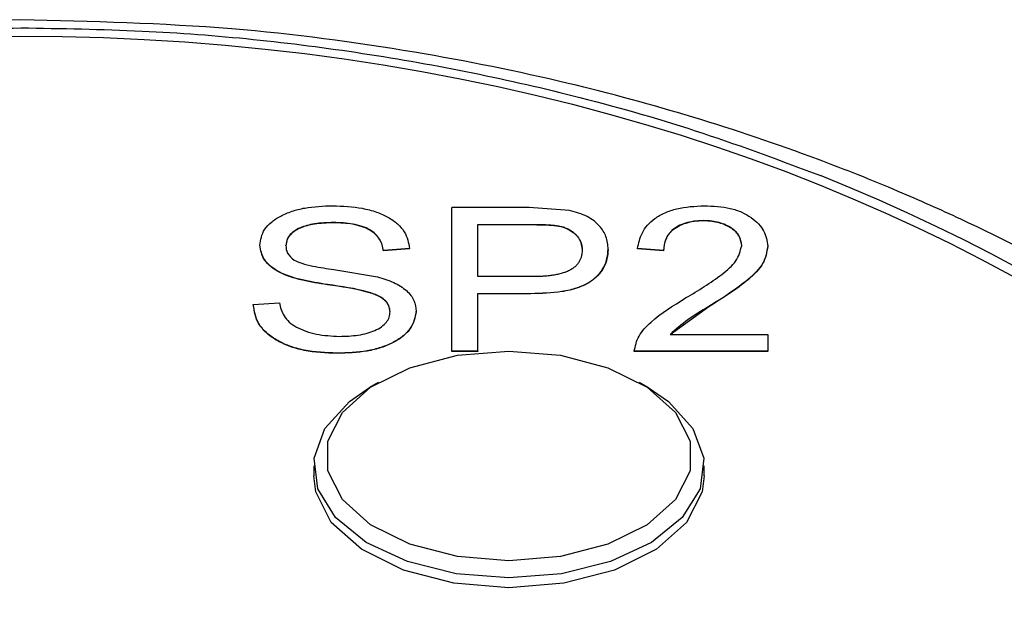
# Model space of a CAD drawing. Header units: inches. Extents: x 2.6 to 13.1, y 0.8 to 9.4.
# Tile 7 of 23: x 7.8117 to 7.9706, y 5.6265 to 5.7219. Entities that reach past the tile are written whole.
import ezdxf

# ---------------------------------------------------------------- set-up
doc = ezdxf.new("R2010")
doc.units = ezdxf.units.IN
doc.header["$MEASUREMENT"] = 0

msp = doc.modelspace()

# ---------------------------------------------------------------- linework, layer by layer
at = {"color": 7, "linetype": 'Continuous', "lineweight": 25}
for p, q in [((7.8814437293, 5.6683258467), (7.8814437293, 5.6915246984)), ((7.8939025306, 5.6915246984), (7.8814437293, 5.6915246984)), ((7.9003863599, 5.6910774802), (7.8939025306, 5.6915246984)), ((7.8623287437, 5.6890734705), (7.8623287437, 5.6891144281)), ((7.8856459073, 5.6888131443), (7.8943621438, 5.6888131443)), ((7.8856459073, 5.6803771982), (7.8856459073, 5.6888131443)), ((7.8856459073, 5.6887721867), (7.8943621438, 5.6887721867)), ((7.9219963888, 5.6893747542), (7.9219963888, 5.6894157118)), ((7.8504526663, 5.6854298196), (7.8504526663, 5.6854707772)), ((7.8546548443, 5.6853733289), (7.8546548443, 5.6854142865)), ((7.9281929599, 5.6853309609), (7.9281929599, 5.6853719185)), ((7.9323951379, 5.6852838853), (7.9323951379, 5.6853248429)), ((7.87461519, 5.684896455), (7.870413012, 5.6845951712)), ((7.87461519, 5.6848554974), (7.870413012, 5.6845542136)), ((7.870413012, 5.6845542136), (7.870413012, 5.6845951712)), ((7.87461519, 5.6848554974), (7.87461519, 5.684896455)), ((7.9066567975, 5.6847613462), (7.9066567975, 5.6848023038)), ((7.9155864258, 5.6845951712), (7.9113842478, 5.684896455)), ((7.9113842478, 5.6848554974), (7.9113842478, 5.684896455)), ((7.9155864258, 5.6845542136), (7.9113842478, 5.6848554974)), ((7.9155864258, 5.6845542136), (7.9155864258, 5.6845951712)), ((7.8624026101, 5.6815164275), (7.8694281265, 5.6803207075)), ((7.8944442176, 5.6803771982), (7.8856459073, 5.6803771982)), ((7.8856459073, 5.6776656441), (7.8941815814, 5.6776656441)), ((7.8856459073, 5.6683258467), (7.8856459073, 5.6776656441)), ((7.8941815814, 5.6776246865), (7.8856459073, 5.6776246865)), ((7.8941815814, 5.6776246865), (7.8941815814, 5.6776656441)), ((7.8494021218, 5.6758579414), (7.8536042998, 5.6761592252)), ((7.8494021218, 5.6758169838), (7.8494021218, 5.6758579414)), ((7.8714635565, 5.6746683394), (7.8714635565, 5.674709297)), ((7.8756657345, 5.6747389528), (7.8756657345, 5.6747799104)), ((7.9228827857, 5.6755015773), (7.9166369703, 5.6709964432)), ((7.9166369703, 5.6710374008), (7.9323951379, 5.6710374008)), ((7.9323951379, 5.6710374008), (7.9323951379, 5.6683258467)), ((7.8629278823, 5.6680245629), (7.8629278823, 5.6679836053)), ((7.8856459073, 5.6683258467), (7.8814437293, 5.6683258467)), ((7.8814437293, 5.6682848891), (7.8814437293, 5.6683258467)), ((7.8856459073, 5.6682848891), (7.8814437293, 5.6682848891)), ((7.8856459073, 5.6683258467), (7.8856459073, 5.6682848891)), ((7.9108589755, 5.6682848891), (7.9108589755, 5.6683258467)), ((7.9323951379, 5.6683258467), (7.9108589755, 5.6683258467)), ((7.9323951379, 5.6682848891), (7.9108589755, 5.6682848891)), ((7.9323951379, 5.6682848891), (7.9323951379, 5.6683258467)), ((7.8695551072, 5.6632936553), (7.8681497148, 5.6624717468)), ((7.9131222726, 5.6624717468), (7.9117168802, 5.6632936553)), ((7.8591399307, 5.6498222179), (7.8591399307, 5.6482097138)), ((7.9221320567, 5.6482097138), (7.9221320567, 5.6498222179))]:
    msp.add_line(p, q, dxfattribs=at)
at = {"color": 7, "linetype": 'Continuous', "lineweight": 25, "flags": 128}
for points in [[(7.8906359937, 5.6344984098), (7.882317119, 5.6351844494), (7.8746721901, 5.6371869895), (7.8683205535, 5.6403437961), (7.8637767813, 5.6443991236), (7.8614089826, 5.6490244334), (7.8614089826, 5.6538450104), (7.8637767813, 5.6584703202), (7.8683205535, 5.6625256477), (7.8746721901, 5.6656824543), (7.882317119, 5.6676849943), (7.8906359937, 5.668371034)], [(7.8906359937, 5.668371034), (7.8989548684, 5.6676849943), (7.9065997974, 5.6656824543), (7.9129514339, 5.6625256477), (7.9174952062, 5.6584703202), (7.9198630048, 5.6538450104), (7.9198630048, 5.6490244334), (7.9174952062, 5.6443991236), (7.9129514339, 5.6403437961), (7.9065997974, 5.6371869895), (7.8989548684, 5.6351844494), (7.8906359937, 5.6344984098)], [(7.8906359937, 5.6317568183), (7.8821384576, 5.6324267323), (7.8742711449, 5.6343867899), (7.8676175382, 5.6374916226), (7.862671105, 5.6415109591), (7.8597986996, 5.6461467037), (7.8592133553, 5.6510550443), (7.8609584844, 5.6558719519), (7.8649046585, 5.6602401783), (7.8681497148, 5.6624717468)], [(7.9131222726, 5.6624717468), (7.9163673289, 5.6602401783), (7.9203135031, 5.6558719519), (7.9220586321, 5.6510550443), (7.9214732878, 5.6461467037), (7.9186008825, 5.6415109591), (7.9136544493, 5.6374916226), (7.9070008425, 5.6343867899), (7.8991335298, 5.6324267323), (7.8906359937, 5.6317568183)], [(7.8906359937, 5.6301443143), (7.8817625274, 5.6308760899), (7.8736079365, 5.6330121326), (7.8668328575, 5.636379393), (7.8619861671, 5.6407050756), (7.8594605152, 5.6456387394), (7.8591399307, 5.6482097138)], [(7.9221320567, 5.6482097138), (7.9218114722, 5.6456387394), (7.9192858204, 5.6407050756), (7.9144391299, 5.636379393), (7.907664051, 5.6330121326), (7.8995094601, 5.6308760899), (7.8906359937, 5.6301443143)]]:
    msp.add_lwpolyline(points, dxfattribs=at)
at = {"color": 7, "linetype": 'Continuous', "lineweight": 25}
msp.add_ellipse((7.8118958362, 5.5379449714), major_axis=(0.2588582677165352, 0), ratio=0.7002075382, dxfattribs=at)
msp.add_ellipse((7.8118958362, 5.5379449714), major_axis=(0.2608267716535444, 0), ratio=0.7002075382, start_param=2.088162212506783, end_param=7.336615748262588, dxfattribs=at)
for points, knots in [([(7.811895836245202, 5.721850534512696), (7.800801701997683, 5.721578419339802), (7.779903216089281, 5.721065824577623), (7.751070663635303, 5.717339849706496), (7.726846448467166, 5.71257277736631), (7.707035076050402, 5.707343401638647), (7.69075822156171, 5.702114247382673), (7.67520966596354, 5.696309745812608), (7.659989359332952, 5.689706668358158), (7.643975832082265, 5.681628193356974), (7.627793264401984, 5.672173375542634), (7.609336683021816, 5.659467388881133), (7.590586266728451, 5.643593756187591), (7.573601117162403, 5.625313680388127), (7.56248410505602, 5.609928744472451), (7.555540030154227, 5.598200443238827), (7.551076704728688, 5.589584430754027), (7.546453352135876, 5.57918930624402), (7.541623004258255, 5.565339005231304), (7.537281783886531, 5.54707629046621), (7.536652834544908, 5.533455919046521), (7.536305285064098, 5.525929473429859)], [0, 0, 0, 0, 0.0698191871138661, 0.1315213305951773, 0.1851802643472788, 0.2306755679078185, 0.2683486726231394, 0.3021300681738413, 0.3468907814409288, 0.3877289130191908, 0.4352917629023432, 0.4903403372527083, 0.5661069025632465, 0.6410516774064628, 0.7116386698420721, 0.7433499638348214, 0.7725594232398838, 0.8068941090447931, 0.8561551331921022, 0.9205131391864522, 0.9999999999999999, 0.9999999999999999, 0.9999999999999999, 0.9999999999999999]), ([(8.087486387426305, 5.52592947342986), (8.087088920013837, 5.533948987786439), (8.086357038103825, 5.548715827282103), (8.081224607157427, 5.568724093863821), (8.075030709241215, 5.584992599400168), (8.06807766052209, 5.59876114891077), (8.060208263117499, 5.611466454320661), (8.050783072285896, 5.624204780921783), (8.038960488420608, 5.637558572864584), (8.023661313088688, 5.651978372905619), (8.005443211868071, 5.666069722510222), (7.984913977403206, 5.678955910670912), (7.967447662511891, 5.687973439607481), (7.952669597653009, 5.694553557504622), (7.938440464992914, 5.700225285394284), (7.920787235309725, 5.706195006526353), (7.899097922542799, 5.712084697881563), (7.874312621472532, 5.717098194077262), (7.844749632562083, 5.7210228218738), (7.823289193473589, 5.721563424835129), (7.811895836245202, 5.721850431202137)], [0, 0, 0, 0, 0.0833562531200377, 0.1534891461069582, 0.2117377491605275, 0.2618958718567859, 0.3057384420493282, 0.3541710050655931, 0.4091581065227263, 0.465860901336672, 0.5352461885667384, 0.5978474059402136, 0.65476491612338, 0.681240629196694, 0.7142320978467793, 0.7630833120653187, 0.8098032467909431, 0.8649106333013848, 0.928280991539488, 0.9999999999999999, 0.9999999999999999, 0.9999999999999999, 0.9999999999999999]), ([(7.68289287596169, 5.696675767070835), (7.688338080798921, 5.698739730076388), (7.704633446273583, 5.704916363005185), (7.734557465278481, 5.712973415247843), (7.772588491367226, 5.719350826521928), (7.798948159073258, 5.720143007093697), (7.811895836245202, 5.720532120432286)], [0, 0, 0, 0, 0.1423016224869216, 0.4258530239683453, 0.7179831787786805, 1, 1, 1, 1]), ([(7.811895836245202, 5.720532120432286), (7.818422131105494, 5.720428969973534), (7.836997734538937, 5.720135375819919), (7.867641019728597, 5.716909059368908), (7.897755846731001, 5.710767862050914), (7.92218343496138, 5.703728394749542), (7.934642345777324, 5.699033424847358), (7.940898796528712, 5.696675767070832)], [0, 0, 0, 0, 0.142287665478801, 0.4049892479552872, 0.6751349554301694, 0.8368635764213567, 1, 1, 1, 1]), ([(7.850452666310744, 5.685470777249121), (7.850584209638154, 5.686344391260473), (7.850781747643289, 5.687656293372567), (7.852260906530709, 5.689194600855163), (7.853760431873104, 5.690183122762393), (7.85559326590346, 5.690967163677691), (7.858385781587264, 5.691681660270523), (7.860667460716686, 5.691768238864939), (7.862189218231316, 5.691825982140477)], [0, 0, 0, 0, 0.2493091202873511, 0.3743863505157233, 0.4996723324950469, 0.6253608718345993, 0.7501358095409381, 1, 1, 1, 1]), ([(7.862189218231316, 5.691825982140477), (7.863820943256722, 5.691758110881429), (7.866294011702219, 5.691655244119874), (7.86926227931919, 5.690853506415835), (7.871206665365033, 5.689997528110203), (7.872738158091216, 5.688914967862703), (7.874197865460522, 5.687230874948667), (7.874448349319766, 5.685829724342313), (7.874615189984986, 5.684896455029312)], [0, 0, 0, 0, 0.2496272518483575, 0.3783390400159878, 0.4999632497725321, 0.625168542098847, 0.7503346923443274, 1, 1, 1, 1]), ([(7.911384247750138, 5.684896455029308), (7.911561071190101, 5.685757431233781), (7.911914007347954, 5.687475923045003), (7.913582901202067, 5.689497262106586), (7.915742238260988, 5.690716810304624), (7.918356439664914, 5.691629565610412), (7.920630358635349, 5.691747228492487), (7.922152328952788, 5.691825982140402)], [0, 0, 0, 0, 0.2505581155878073, 0.5001091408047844, 0.6274710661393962, 0.7506604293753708, 1, 1, 1, 1]), ([(7.922152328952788, 5.691825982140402), (7.923594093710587, 5.691760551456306), (7.925757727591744, 5.691662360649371), (7.928263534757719, 5.690817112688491), (7.930256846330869, 5.689637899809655), (7.932019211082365, 5.687785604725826), (7.932269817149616, 5.686145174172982), (7.932395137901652, 5.685324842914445)], [0, 0, 0, 0, 0.2495699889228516, 0.3745257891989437, 0.5000468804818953, 0.7499880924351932, 0.9999999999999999, 0.9999999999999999, 0.9999999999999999, 0.9999999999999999]), ([(7.906656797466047, 5.684802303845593), (7.906593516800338, 5.68549440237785), (7.906475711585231, 5.686782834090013), (7.905349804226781, 5.688609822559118), (7.903415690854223, 5.69019521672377), (7.90139912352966, 5.690782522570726), (7.900386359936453, 5.691077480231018)], [0, 0, 0, 0, 0.2689775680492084, 0.5007368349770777, 0.7492592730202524, 1, 1, 1, 1]), ([(7.862328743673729, 5.689114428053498), (7.861289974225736, 5.689081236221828), (7.859401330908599, 5.689020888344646), (7.857196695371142, 5.688425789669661), (7.855915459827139, 5.68770057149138), (7.854892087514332, 5.686773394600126), (7.85475000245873, 5.685959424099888), (7.854654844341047, 5.685414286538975)], [0, 0, 0, 0, 0.2749622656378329, 0.4999238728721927, 0.6277656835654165, 0.7507048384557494, 1, 1, 1, 1]), ([(7.862328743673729, 5.689073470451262), (7.861297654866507, 5.689038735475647), (7.859411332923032, 5.688975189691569), (7.857213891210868, 5.688393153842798), (7.855931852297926, 5.687666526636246), (7.855182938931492, 5.686987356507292), (7.85473821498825, 5.686203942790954), (7.854683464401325, 5.685658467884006), (7.854654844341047, 5.685373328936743)], [0, 0, 0, 0, 0.2728765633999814, 0.4992131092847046, 0.6229562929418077, 0.7476895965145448, 0.8681084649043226, 1, 1, 1, 1]), ([(7.870413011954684, 5.684595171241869), (7.870276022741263, 5.68520129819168), (7.870067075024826, 5.686125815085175), (7.86917754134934, 5.687240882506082), (7.868209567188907, 5.687968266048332), (7.866958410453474, 5.68851950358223), (7.865002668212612, 5.689020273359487), (7.86339485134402, 5.689076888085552), (7.862328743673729, 5.689114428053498)], [0, 0, 0, 0, 0.2500001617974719, 0.3813217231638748, 0.5001796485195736, 0.6234373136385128, 0.7503096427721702, 1, 1, 1, 1]), ([(7.870413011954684, 5.684554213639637), (7.870276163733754, 5.685160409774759), (7.870068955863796, 5.686078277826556), (7.869182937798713, 5.687193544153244), (7.868225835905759, 5.687917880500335), (7.86696941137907, 5.688475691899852), (7.86501379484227, 5.688978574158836), (7.863394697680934, 5.689035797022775), (7.862328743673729, 5.689073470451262)], [0, 0, 0, 0, 0.2499991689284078, 0.3785346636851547, 0.5001669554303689, 0.6207422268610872, 0.7503106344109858, 1, 1, 1, 1]), ([(7.894362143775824, 5.688813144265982), (7.894395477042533, 5.688813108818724), (7.894562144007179, 5.688812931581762), (7.894862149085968, 5.688812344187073), (7.895262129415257, 5.68880845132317), (7.895661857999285, 5.688799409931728), (7.896061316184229, 5.688787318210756), (7.896460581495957, 5.688773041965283), (7.896859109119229, 5.688752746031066), (7.897190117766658, 5.688729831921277), (7.89752030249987, 5.688703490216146), (7.897783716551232, 5.688679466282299), (7.898046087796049, 5.688652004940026), (7.898307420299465, 5.688621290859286), (7.898631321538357, 5.688574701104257), (7.899009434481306, 5.688497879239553), (7.899371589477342, 5.688399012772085), (7.899716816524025, 5.688281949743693), (7.900040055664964, 5.688145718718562), (7.900339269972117, 5.68799266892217), (7.900615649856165, 5.687826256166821), (7.900870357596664, 5.687648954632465), (7.901105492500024, 5.687463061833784), (7.901322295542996, 5.687270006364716), (7.901520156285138, 5.687070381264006), (7.901669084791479, 5.686899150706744), (7.901778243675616, 5.686759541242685), (7.901880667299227, 5.686618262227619), (7.901972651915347, 5.686474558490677), (7.902054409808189, 5.686328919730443), (7.902129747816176, 5.686182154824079), (7.902195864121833, 5.686033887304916), (7.902253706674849, 5.685884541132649), (7.902305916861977, 5.685734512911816), (7.902349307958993, 5.685583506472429), (7.902391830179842, 5.685393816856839), (7.902415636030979, 5.685241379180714), (7.902434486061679, 5.685058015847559), (7.902446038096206, 5.684881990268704), (7.902451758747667, 5.68474413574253), (7.902454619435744, 5.684675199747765)], [0, 0, 0, 0, 0.0079203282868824, 0.0396017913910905, 0.0712842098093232, 0.1029669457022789, 0.1346488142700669, 0.166331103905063, 0.1980156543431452, 0.2297001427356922, 0.2455410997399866, 0.2772254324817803, 0.2930666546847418, 0.3089084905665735, 0.3406091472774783, 0.3723301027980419, 0.4040478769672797, 0.4357645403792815, 0.4674842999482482, 0.4991973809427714, 0.5309030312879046, 0.5626029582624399, 0.5942981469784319, 0.6259917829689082, 0.6576850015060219, 0.6893780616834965, 0.7052202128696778, 0.7210623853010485, 0.7527559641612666, 0.7685979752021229, 0.7844398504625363, 0.8161295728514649, 0.8319711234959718, 0.8478127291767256, 0.8795023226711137, 0.8953441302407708, 0.9270347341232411, 0.9428760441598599, 0.9714344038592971, 1, 1, 1, 1]), ([(7.894362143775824, 5.688772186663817), (7.895411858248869, 5.688758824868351), (7.896985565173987, 5.688738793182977), (7.899074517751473, 5.688505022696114), (7.900397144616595, 5.68798060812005), (7.901363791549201, 5.687258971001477), (7.902266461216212, 5.686155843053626), (7.902379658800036, 5.685240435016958), (7.902454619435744, 5.684634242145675)], [0, 0, 0, 0, 0.2503611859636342, 0.3753355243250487, 0.5000520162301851, 0.6231236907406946, 0.7504285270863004, 1, 1, 1, 1]), ([(7.921996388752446, 5.689415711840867), (7.921478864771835, 5.68939327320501), (7.920479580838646, 5.689349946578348), (7.919084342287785, 5.689039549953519), (7.917892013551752, 5.688540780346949), (7.916693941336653, 5.687703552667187), (7.915746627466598, 5.686353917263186), (7.915643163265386, 5.685218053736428), (7.91558642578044, 5.68459517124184)], [0, 0, 0, 0, 0.1307807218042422, 0.2525237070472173, 0.3730747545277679, 0.5005000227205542, 0.7260852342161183, 1, 1, 1, 1]), ([(7.921996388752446, 5.689374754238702), (7.921497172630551, 5.689356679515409), (7.920517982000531, 5.689321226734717), (7.919130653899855, 5.689006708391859), (7.91791803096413, 5.688507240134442), (7.916697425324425, 5.687670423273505), (7.91574012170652, 5.686318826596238), (7.915641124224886, 5.685182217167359), (7.91558642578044, 5.684554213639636)], [0, 0, 0, 0, 0.1259466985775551, 0.2470389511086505, 0.371708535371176, 0.500335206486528, 0.723923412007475, 0.9999999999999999, 0.9999999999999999, 0.9999999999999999, 0.9999999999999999]), ([(7.92819295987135, 5.685371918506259), (7.928122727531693, 5.685903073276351), (7.927989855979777, 5.686907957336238), (7.926880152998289, 5.688039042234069), (7.925664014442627, 5.688720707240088), (7.924576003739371, 5.689121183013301), (7.923332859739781, 5.6893599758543), (7.922460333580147, 5.689396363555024), (7.921996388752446, 5.689415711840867)], [0, 0, 0, 0, 0.2638587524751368, 0.4991905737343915, 0.6281840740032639, 0.7497384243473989, 0.8669294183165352, 1, 1, 1, 1]), ([(7.92819295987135, 5.685330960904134), (7.92812063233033, 5.685858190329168), (7.927982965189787, 5.686861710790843), (7.926890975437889, 5.687990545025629), (7.925672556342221, 5.688675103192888), (7.92459140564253, 5.68907569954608), (7.923339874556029, 5.68932129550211), (7.922466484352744, 5.689356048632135), (7.921996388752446, 5.689374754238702)], [0, 0, 0, 0, 0.2622018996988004, 0.499071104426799, 0.6247864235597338, 0.7496387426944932, 0.8652449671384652, 1, 1, 1, 1]), ([(7.861360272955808, 5.679096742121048), (7.859997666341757, 5.679321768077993), (7.857279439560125, 5.679770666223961), (7.854060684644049, 5.680750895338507), (7.852195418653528, 5.681991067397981), (7.850786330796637, 5.683425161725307), (7.850586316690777, 5.684651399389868), (7.850452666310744, 5.685470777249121)], [0, 0, 0, 0, 0.2507109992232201, 0.5001365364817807, 0.6268797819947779, 0.7506792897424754, 1, 1, 1, 1]), ([(7.861360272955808, 5.679055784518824), (7.859998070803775, 5.679280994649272), (7.857280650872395, 5.679730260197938), (7.85407380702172, 5.680703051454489), (7.852221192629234, 5.681938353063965), (7.850790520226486, 5.683365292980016), (7.850587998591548, 5.684602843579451), (7.850452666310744, 5.68542981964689)], [0, 0, 0, 0, 0.250740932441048, 0.5001962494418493, 0.6236578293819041, 0.7485145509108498, 1, 1, 1, 1]), ([(7.854654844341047, 5.685414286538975), (7.854682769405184, 5.684985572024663), (7.854738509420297, 5.684129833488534), (7.855564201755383, 5.683416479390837), (7.855976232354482, 5.683060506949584)], [0, 0, 0, 0, 0.5009877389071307, 0.9999999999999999, 0.9999999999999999, 0.9999999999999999, 0.9999999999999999]), ([(7.919148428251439, 5.676935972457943), (7.921177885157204, 5.678154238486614), (7.924220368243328, 5.679980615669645), (7.927527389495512, 5.682848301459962), (7.927971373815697, 5.684531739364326), (7.92819295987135, 5.685371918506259)], [0, 0, 0, 0, 0.5008766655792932, 0.7508948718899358, 0.9999999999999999, 0.9999999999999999, 0.9999999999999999, 0.9999999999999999]), ([(7.932395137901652, 5.685324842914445), (7.932236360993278, 5.684364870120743), (7.931918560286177, 5.682443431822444), (7.928501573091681, 5.679070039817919), (7.925131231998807, 5.676954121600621), (7.922882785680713, 5.675542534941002)], [0, 0, 0, 0, 0.2494498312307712, 0.4992875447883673, 1, 1, 1, 1]), ([(7.932395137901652, 5.685283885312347), (7.932236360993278, 5.684323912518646), (7.931918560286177, 5.682402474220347), (7.928501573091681, 5.6790290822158), (7.925131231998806, 5.676913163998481), (7.922882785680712, 5.675501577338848)], [0, 0, 0, 0, 0.2494498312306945, 0.4992875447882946, 1, 1, 1, 1]), ([(7.894181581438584, 5.677665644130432), (7.895873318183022, 5.677710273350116), (7.898455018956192, 5.677778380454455), (7.901619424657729, 5.678499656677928), (7.903620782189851, 5.679390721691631), (7.905033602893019, 5.680567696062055), (7.906381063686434, 5.682353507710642), (7.906546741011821, 5.683824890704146), (7.906656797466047, 5.684802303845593)], [0, 0, 0, 0, 0.2499524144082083, 0.3814437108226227, 0.4999548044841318, 0.6213668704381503, 0.7484808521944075, 1, 1, 1, 1]), ([(7.906656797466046, 5.684761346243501), (7.906546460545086, 5.683786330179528), (7.906380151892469, 5.682316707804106), (7.90504048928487, 5.6805286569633), (7.903623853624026, 5.679352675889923), (7.901623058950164, 5.67845945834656), (7.89845821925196, 5.677737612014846), (7.895873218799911, 5.677669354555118), (7.894181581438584, 5.677624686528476)], [0, 0, 0, 0, 0.2509622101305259, 0.3782703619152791, 0.5000599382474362, 0.6180593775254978, 0.750056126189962, 1, 1, 1, 1]), ([(7.902454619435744, 5.684675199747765), (7.902453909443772, 5.684656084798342), (7.902450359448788, 5.684560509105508), (7.902440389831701, 5.684311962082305), (7.902407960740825, 5.684006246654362), (7.902343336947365, 5.683702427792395), (7.902282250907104, 5.683475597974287), (7.902203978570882, 5.683250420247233), (7.902102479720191, 5.683028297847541), (7.902002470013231, 5.682845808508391), (7.901895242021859, 5.682664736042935), (7.90177807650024, 5.682485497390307), (7.901607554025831, 5.682277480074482), (7.901441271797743, 5.682111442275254), (7.901262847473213, 5.681949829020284), (7.901071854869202, 5.681792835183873), (7.900820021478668, 5.681614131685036), (7.900590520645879, 5.681474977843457), (7.900346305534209, 5.681344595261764), (7.900088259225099, 5.681223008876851), (7.899814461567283, 5.681113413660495), (7.899531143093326, 5.681012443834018), (7.899239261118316, 5.680919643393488), (7.898877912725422, 5.68082071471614), (7.898507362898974, 5.680733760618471), (7.89812929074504, 5.68065828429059), (7.897745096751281, 5.680593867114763), (7.897356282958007, 5.680539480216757), (7.896964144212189, 5.680493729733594), (7.896569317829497, 5.68045635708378), (7.896172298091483, 5.680427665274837), (7.895773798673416, 5.680407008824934), (7.895374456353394, 5.680393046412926), (7.895041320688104, 5.680385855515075), (7.894731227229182, 5.680380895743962), (7.894554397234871, 5.680378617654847), (7.894444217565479, 5.680377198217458)], [0, 0, 0, 0, 0.0079145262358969, 0.0395730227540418, 0.102920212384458, 0.1345833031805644, 0.1662464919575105, 0.1979139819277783, 0.2295848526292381, 0.2612499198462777, 0.2770795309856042, 0.3087494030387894, 0.3404351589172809, 0.3721137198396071, 0.3879444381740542, 0.4196184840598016, 0.451297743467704, 0.4829812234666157, 0.4988137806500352, 0.5304979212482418, 0.5621789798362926, 0.5780104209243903, 0.6096849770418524, 0.6413571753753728, 0.6730275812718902, 0.7046965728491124, 0.7363641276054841, 0.768029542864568, 0.7996933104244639, 0.8313569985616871, 0.8630206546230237, 0.8946830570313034, 0.9263441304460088, 0.9580037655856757, 0.97383288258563, 1, 1, 1, 1]), ([(7.855976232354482, 5.683060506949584), (7.856376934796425, 5.682877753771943), (7.857297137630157, 5.682458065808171), (7.859495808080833, 5.681951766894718), (7.861268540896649, 5.681686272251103), (7.862402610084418, 5.681516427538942)], [0, 0, 0, 0, 0.2174569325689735, 0.4993842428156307, 1, 1, 1, 1]), ([(7.869428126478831, 5.680320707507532), (7.870337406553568, 5.680049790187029), (7.872154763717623, 5.679508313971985), (7.874230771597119, 5.678174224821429), (7.875481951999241, 5.676538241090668), (7.875604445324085, 5.675366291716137), (7.875665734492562, 5.674779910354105)], [0, 0, 0, 0, 0.2501798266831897, 0.5000286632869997, 0.7498408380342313, 1, 1, 1, 1]), ([(7.871463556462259, 5.674709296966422), (7.871425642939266, 5.675051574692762), (7.87135210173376, 5.675715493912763), (7.870647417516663, 5.6766364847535), (7.869484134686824, 5.677379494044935), (7.866459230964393, 5.67838465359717), (7.863621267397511, 5.678780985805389), (7.861360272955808, 5.679096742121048)], [0, 0, 0, 0, 0.1287482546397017, 0.2497341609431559, 0.3719032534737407, 0.4995977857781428, 1, 1, 1, 1]), ([(7.871463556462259, 5.674668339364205), (7.871428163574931, 5.675000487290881), (7.871357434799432, 5.675664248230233), (7.870663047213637, 5.676581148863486), (7.869497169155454, 5.677335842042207), (7.86646814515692, 5.67834055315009), (7.863619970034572, 5.678739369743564), (7.861360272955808, 5.679055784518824)], [0, 0, 0, 0, 0.1249610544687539, 0.2497208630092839, 0.3693189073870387, 0.4996275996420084, 1, 1, 1, 1]), ([(7.862927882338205, 5.66802456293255), (7.861114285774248, 5.66810151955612), (7.858386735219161, 5.668217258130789), (7.855122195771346, 5.669149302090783), (7.853024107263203, 5.670141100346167), (7.851361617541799, 5.671373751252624), (7.849804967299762, 5.673261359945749), (7.849563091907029, 5.674820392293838), (7.849402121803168, 5.675857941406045)], [0, 0, 0, 0, 0.2495626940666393, 0.3753287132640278, 0.4998681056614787, 0.6246788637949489, 0.7502206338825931, 1, 1, 1, 1]), ([(7.862927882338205, 5.66798360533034), (7.861114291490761, 5.668060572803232), (7.858390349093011, 5.668176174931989), (7.855125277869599, 5.669107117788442), (7.853029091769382, 5.670097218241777), (7.851363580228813, 5.671330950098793), (7.849805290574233, 5.673218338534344), (7.849563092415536, 5.67477943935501), (7.849402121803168, 5.675816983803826)], [0, 0, 0, 0, 0.2495624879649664, 0.3748330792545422, 0.4998685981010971, 0.6241795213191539, 0.7502208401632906, 1, 1, 1, 1]), ([(7.853604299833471, 5.676159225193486), (7.853770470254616, 5.675438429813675), (7.854021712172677, 5.674348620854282), (7.855119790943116, 5.673031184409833), (7.856345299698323, 5.672189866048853), (7.857845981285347, 5.671535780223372), (7.860127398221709, 5.67089038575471), (7.86202319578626, 5.670797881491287), (7.863289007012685, 5.67073611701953)], [0, 0, 0, 0, 0.2500502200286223, 0.3780642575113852, 0.5001667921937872, 0.6263972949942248, 0.7505479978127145, 1, 1, 1, 1]), ([(7.910858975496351, 5.668325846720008), (7.911026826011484, 5.669162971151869), (7.911363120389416, 5.67084017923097), (7.914165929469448, 5.673852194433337), (7.917155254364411, 5.675702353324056), (7.919148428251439, 5.676935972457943)], [0, 0, 0, 0, 0.2492843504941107, 0.499449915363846, 1, 1, 1, 1]), ([(7.875665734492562, 5.674779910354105), (7.875496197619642, 5.673838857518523), (7.875241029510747, 5.672422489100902), (7.873611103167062, 5.670785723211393), (7.872013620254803, 5.669724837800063), (7.870032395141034, 5.668906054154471), (7.867013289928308, 5.668168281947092), (7.864561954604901, 5.668082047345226), (7.862927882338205, 5.66802456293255)], [0, 0, 0, 0, 0.250448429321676, 0.37694721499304, 0.4996196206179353, 0.6250797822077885, 0.7500763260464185, 1, 1, 1, 1]), ([(7.875665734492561, 5.674738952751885), (7.875495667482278, 5.67380345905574), (7.875240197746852, 5.672398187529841), (7.873632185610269, 5.670754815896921), (7.872038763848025, 5.669698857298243), (7.8700508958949, 5.668869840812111), (7.867031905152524, 5.668128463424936), (7.864561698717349, 5.668041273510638), (7.862927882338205, 5.66798360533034)], [0, 0, 0, 0, 0.2491477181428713, 0.374262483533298, 0.4996285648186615, 0.6221483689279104, 0.7500855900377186, 1, 1, 1, 1]), ([(7.863289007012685, 5.67073611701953), (7.86429988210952, 5.670766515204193), (7.86584430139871, 5.670812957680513), (7.867750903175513, 5.671212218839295), (7.869057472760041, 5.671666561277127), (7.870124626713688, 5.672269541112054), (7.870915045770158, 5.673007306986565), (7.871387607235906, 5.673834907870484), (7.871437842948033, 5.674413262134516), (7.871463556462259, 5.674709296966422)], [0, 0, 0, 0, 0.2498170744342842, 0.3816715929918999, 0.499859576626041, 0.6272914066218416, 0.7499525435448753, 0.872011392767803, 1, 1, 1, 1]), ([(7.922882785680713, 5.675542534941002), (7.921702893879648, 5.674853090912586), (7.919346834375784, 5.673476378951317), (7.917539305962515, 5.671849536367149), (7.916636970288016, 5.671037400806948)], [0, 0, 0, 0, 0.5007903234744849, 1, 1, 1, 1])]:
    msp.add_open_spline(points, degree=3, knots=knots, dxfattribs=at)

doc.saveas('drawing.dxf')
